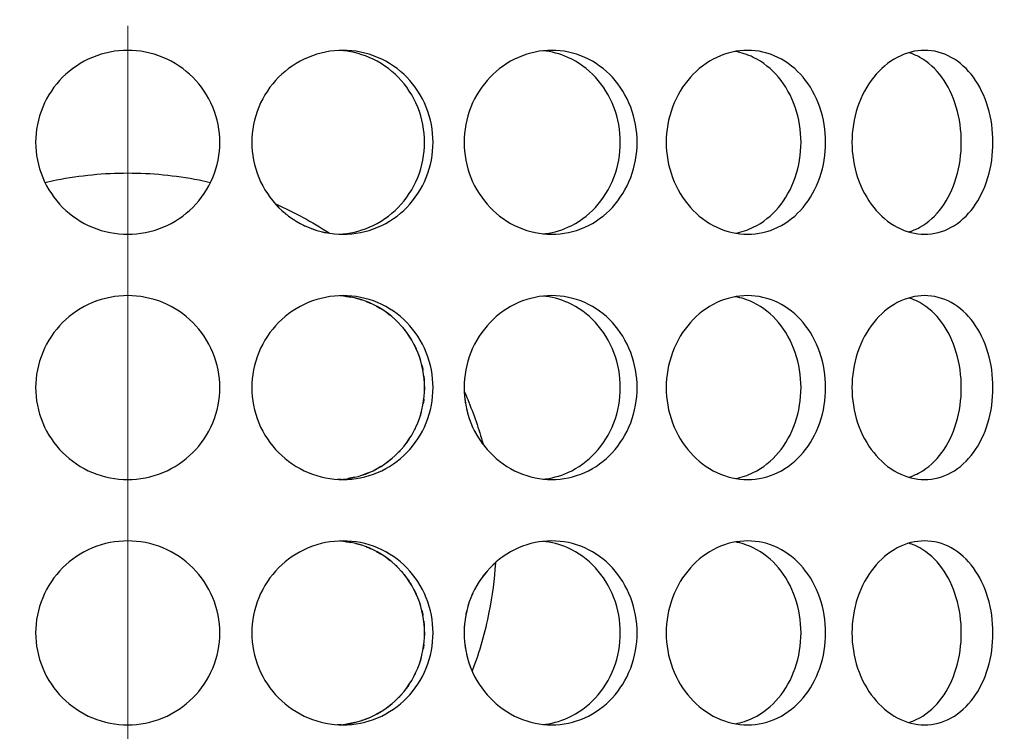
# Model space of a CAD drawing. Header units: millimetres. Extents: x 18 to 610, y -123 to 280.
# Tile 14 of 81: x 149.01 to 153.02, y 112.9 to 115.8. Entities that reach past the tile are written whole.
import ezdxf

# ---------------------------------------------------------------- set-up
doc = ezdxf.new("R2010")
doc.units = ezdxf.units.MM
doc.linetypes.add('CENTER', pattern=[8, 4.5, -1.5, 0.5, -1.5])
doc.linetypes.add('SOLID', pattern=[0])

# ---------------------------------------------------------------- blocks, each defined once
blk = doc.blocks.new('BlockOfCenters_4', base_point=(149.4534, 132.9721))
at = {"color": 6, "linetype": 'CENTER', "lineweight": 9}
blk.add_lwpolyline([(149.4534, 179.7721), (149.4534, 86.1721)], dxfattribs=at)
blk = doc.blocks.new('BlockOfViews_6')
at = {"linetype": 'SOLID', "lineweight": 30, "extrusion": (0, 0, -1)}
blk.add_circle((-149.4534, 132.9721, -114.25), 39, dxfattribs=at)
at = {"linetype": 'SOLID', "lineweight": 30}
blk.add_circle((149.4534, 132.9721, 111.75), 36.115, dxfattribs=at)
at = {"linetype": 'SOLID', "lineweight": 9, "extrusion": (0, 0, -1)}
blk.add_arc((-149.4534, 132.9721, -111.75), 37.59, 265, 175, dxfattribs=at)
at = {"linetype": 'SOLID', "lineweight": 30, "extrusion": (0, 0, -1)}
blk.add_arc((-149.4534, 132.9721, -69.235), 27.1, 119.86988, 60.13012, dxfattribs=at)
at = {"linetype": 'SOLID', "lineweight": 30}
for points, knots in [([(149.8284, 115.2971, 53.036), (149.8284, 115.25, 53.036), (149.819, 115.1998, 53.0368), (149.7807, 115.1074, 53.0394), (149.7519, 115.0652, 53.0413), (149.6853, 114.9987, 53.0448), (149.6432, 114.9698, 53.0466), (149.5508, 114.9315, 53.0493), (149.5005, 114.9221, 53.05), (149.4063, 114.9221, 53.05), (149.3561, 114.9315, 53.0493), (149.2637, 114.9698, 53.0466), (149.2216, 114.9987, 53.0448), (149.155, 115.0652, 53.0413), (149.1261, 115.1074, 53.0394), (149.0879, 115.1998, 53.0368), (149.0784, 115.25, 53.036), (149.0784, 115.3442, 53.036), (149.0879, 115.3945, 53.0368), (149.1261, 115.4868, 53.0394), (149.155, 115.529, 53.0413), (149.2216, 115.5956, 53.0448), (149.2637, 115.6244, 53.0466), (149.3561, 115.6627, 53.0493), (149.4063, 115.6721, 53.05), (149.5005, 115.6721, 53.05), (149.5508, 115.6627, 53.0493), (149.6432, 115.6244, 53.0466), (149.6853, 115.5956, 53.0448), (149.7519, 115.529, 53.0413), (149.7807, 115.4868, 53.0394), (149.819, 115.3945, 53.0368), (149.8284, 115.3442, 53.036), (149.8284, 115.2971, 53.036)], [0, 0, 0, 0, 0.141313, 0.141313, 0.282627, 0.282627, 0.42394, 0.42394, 0.565253, 0.565253, 0.706567, 0.706567, 0.84788, 0.84788, 0.989193, 0.989193, 1.130507, 1.130507, 1.27182, 1.27182, 1.413133, 1.413133, 1.554447, 1.554447, 1.69576, 1.69576, 1.837073, 1.837073, 1.978386, 1.978386, 2.1197, 2.1197, 2.261013, 2.261013, 2.261013, 2.261013]), ([(150.6972, 115.2971, 52.8944), (150.6972, 115.25, 52.8944), (150.6881, 115.1998, 52.8968), (150.6509, 115.1074, 52.906), (150.6228, 115.0652, 52.9129), (150.5578, 114.9987, 52.9279), (150.5166, 114.9698, 52.937), (150.4261, 114.9315, 52.9557), (150.3768, 114.9221, 52.9651), (150.284, 114.9221, 52.9814), (150.2344, 114.9315, 52.9895), (150.1429, 114.9698, 53.0029), (150.1011, 114.9987, 53.0084), (150.0349, 115.0652, 53.0165), (150.0062, 115.1074, 53.0197), (149.968, 115.1998, 53.0237), (149.9586, 115.25, 53.0247), (149.9586, 115.3442, 53.0247), (149.968, 115.3945, 53.0237), (150.0062, 115.4868, 53.0197), (150.0349, 115.529, 53.0165), (150.1011, 115.5956, 53.0084), (150.1429, 115.6244, 53.0029), (150.2344, 115.6627, 52.9895), (150.284, 115.6721, 52.9814), (150.3768, 115.6721, 52.9651), (150.4261, 115.6627, 52.9557), (150.5166, 115.6244, 52.937), (150.5578, 115.5956, 52.9279), (150.6228, 115.529, 52.9129), (150.6509, 115.4868, 52.906), (150.6881, 115.3945, 52.8968), (150.6972, 115.3442, 52.8944), (150.6972, 115.2971, 52.8944)], [0, 0, 0, 0, 0.141313, 0.141313, 0.282627, 0.282627, 0.42394, 0.42394, 0.565253, 0.565253, 0.706567, 0.706567, 0.84788, 0.84788, 0.989193, 0.989193, 1.130507, 1.130507, 1.27182, 1.27182, 1.413133, 1.413133, 1.554447, 1.554447, 1.69576, 1.69576, 1.837073, 1.837073, 1.978386, 1.978386, 2.1197, 2.1197, 2.261013, 2.261013, 2.261013, 2.261013]), ([(150.6624, 115.2971, 52.6969), (150.6624, 115.3442, 52.6969), (150.6533, 115.3945, 52.6993), (150.6161, 115.4868, 52.7086), (150.588, 115.529, 52.7155), (150.5231, 115.5956, 52.7307), (150.4819, 115.6244, 52.7399), (150.3984, 115.6597, 52.7572), (150.3573, 115.6691, 52.7652), (150.3174, 115.6715, 52.7724)], [0, 0, 0, 0, 0.1413181, 0.1413181, 0.2826362, 0.2826362, 0.4239542, 0.4239542, 0.5433165, 0.5433165, 0.5433165, 0.5433165]), ([(151.5283, 115.2971, 52.6041), (151.5283, 115.25, 52.6041), (151.5197, 115.1998, 52.608), (151.4846, 115.1074, 52.6235), (151.4581, 115.0652, 52.6352), (151.3968, 114.9987, 52.6612), (151.3578, 114.9698, 52.6774), (151.2719, 114.9315, 52.7115), (151.2249, 114.9221, 52.7293), (151.1364, 114.9221, 52.7615), (151.0889, 114.9315, 52.778), (151.0012, 114.9698, 52.8072), (150.961, 114.9987, 52.8198), (150.8972, 115.0652, 52.8393), (150.8695, 115.1074, 52.8474), (150.8326, 115.1998, 52.8581), (150.8235, 115.25, 52.8606), (150.8235, 115.3442, 52.8606), (150.8326, 115.3945, 52.8581), (150.8695, 115.4868, 52.8474), (150.8972, 115.529, 52.8393), (150.961, 115.5956, 52.8198), (151.0012, 115.6244, 52.8072), (151.0889, 115.6627, 52.778), (151.1364, 115.6721, 52.7615), (151.2249, 115.6721, 52.7293), (151.2719, 115.6627, 52.7115), (151.3578, 115.6244, 52.6774), (151.3968, 115.5956, 52.6612), (151.4581, 115.529, 52.6352), (151.4846, 115.4868, 52.6235), (151.5197, 115.3945, 52.608), (151.5283, 115.3442, 52.6041), (151.5283, 115.2971, 52.6041)], [0, 0, 0, 0, 0.141313, 0.141313, 0.282627, 0.282627, 0.42394, 0.42394, 0.565253, 0.565253, 0.706567, 0.706567, 0.84788, 0.84788, 0.989193, 0.989193, 1.130507, 1.130507, 1.27182, 1.27182, 1.413133, 1.413133, 1.554447, 1.554447, 1.69576, 1.69576, 1.837073, 1.837073, 1.978386, 1.978386, 2.1197, 2.1197, 2.261013, 2.261013, 2.261013, 2.261013]), ([(151.4597, 115.2971, 52.4156), (151.4597, 115.3442, 52.4156), (151.4511, 115.3945, 52.4195), (151.416, 115.4868, 52.4352), (151.3896, 115.529, 52.4469), (151.3283, 115.5956, 52.4731), (151.2893, 115.6244, 52.4893), (151.2138, 115.6581, 52.5194), (151.1789, 115.6672, 52.5328), (151.1446, 115.6705, 52.5456)], [0, 0, 0, 0, 0.1413181, 0.1413181, 0.2826362, 0.2826362, 0.4239542, 0.4239542, 0.5312291, 0.5312291, 0.5312291, 0.5312291]), ([(151.6467, 115.2971, 52.5488), (151.6467, 115.3442, 52.5488), (151.6552, 115.3945, 52.5448), (151.6897, 115.4868, 52.5279), (151.7156, 115.529, 52.5151), (151.775, 115.5956, 52.4848), (151.8125, 115.6244, 52.4654), (151.8938, 115.6627, 52.4215), (151.9376, 115.6721, 52.397), (152.0192, 115.6721, 52.3499), (152.0624, 115.6627, 52.3241), (152.1411, 115.6244, 52.2757), (152.1766, 115.5956, 52.253), (152.2325, 115.529, 52.2166), (152.2566, 115.4868, 52.2006), (152.2884, 115.3945, 52.1792), (152.2962, 115.3442, 52.1738), (152.2962, 115.25, 52.1738), (152.2884, 115.1998, 52.1792), (152.2566, 115.1074, 52.2006), (152.2325, 115.0652, 52.2166), (152.1766, 114.9987, 52.253), (152.1411, 114.9698, 52.2757), (152.0624, 114.9315, 52.3241), (152.0192, 114.9221, 52.3499), (151.9376, 114.9221, 52.397), (151.8938, 114.9315, 52.4215), (151.8125, 114.9698, 52.4654), (151.775, 114.9987, 52.4848), (151.7156, 115.0652, 52.5151), (151.6897, 115.1074, 52.5279), (151.6552, 115.1998, 52.5448), (151.6467, 115.25, 52.5488), (151.6467, 115.2971, 52.5488)], [0, 0, 0, 0, 0.141313, 0.141313, 0.282627, 0.282627, 0.42394, 0.42394, 0.565253, 0.565253, 0.706567, 0.706567, 0.84788, 0.84788, 0.989193, 0.989193, 1.130507, 1.130507, 1.27182, 1.27182, 1.413133, 1.413133, 1.554447, 1.554447, 1.69576, 1.69576, 1.837073, 1.837073, 1.978386, 1.978386, 2.1197, 2.1197, 2.261013, 2.261013, 2.261013, 2.261013]), ([(152.9778, 115.2971, 51.6168), (152.9778, 115.25, 51.6168), (152.9711, 115.1998, 51.6234), (152.9435, 115.1074, 51.65), (152.9225, 115.0652, 51.67), (152.8738, 114.9987, 51.7155), (152.8427, 114.9698, 51.744), (152.7736, 114.9315, 51.8054), (152.7356, 114.9221, 51.8382), (152.6634, 114.9221, 51.8988), (152.6245, 114.9315, 51.9305), (152.552, 114.9698, 51.9879), (152.5185, 114.9987, 52.0136), (152.4653, 115.0652, 52.0537), (152.442, 115.1074, 52.0708), (152.411, 115.1998, 52.0934), (152.4033, 115.25, 52.0989), (152.4033, 115.3442, 52.0989), (152.411, 115.3945, 52.0934), (152.442, 115.4868, 52.0708), (152.4653, 115.529, 52.0537), (152.5185, 115.5956, 52.0136), (152.552, 115.6244, 51.9879), (152.6245, 115.6627, 51.9305), (152.6634, 115.6721, 51.8988), (152.7356, 115.6721, 51.8382), (152.7736, 115.6627, 51.8054), (152.8427, 115.6244, 51.744), (152.8738, 115.5956, 51.7155), (152.9225, 115.529, 51.67), (152.9435, 115.4868, 51.65), (152.9711, 115.3945, 51.6234), (152.9778, 115.3442, 51.6168), (152.9778, 115.2971, 51.6168)], [0, 0, 0, 0, 0.141313, 0.141313, 0.282627, 0.282627, 0.42394, 0.42394, 0.565253, 0.565253, 0.706567, 0.706567, 0.84788, 0.84788, 0.989193, 0.989193, 1.130507, 1.130507, 1.27182, 1.27182, 1.413133, 1.413133, 1.554447, 1.554447, 1.69576, 1.69576, 1.837073, 1.837073, 1.978386, 1.978386, 2.1197, 2.1197, 2.261013, 2.261013, 2.261013, 2.261013]), ([(151.9288, 114.9267, 52.1707), (151.9536, 114.9312, 52.156), (151.9783, 114.9393, 52.1411), (152.041, 114.9698, 52.1023), (152.0765, 114.9987, 52.0796), (152.1324, 115.0652, 52.0431), (152.1564, 115.1074, 52.027), (152.1882, 115.1998, 52.0055), (152.1959, 115.25, 52.0001), (152.1959, 115.3442, 52.0001), (152.1882, 115.3945, 52.0055), (152.1564, 115.4868, 52.027), (152.1324, 115.529, 52.0431), (152.0765, 115.5956, 52.0796), (152.041, 115.6244, 52.1023), (151.9778, 115.6552, 52.1413), (151.9526, 115.6633, 52.1566), (151.9273, 115.6678, 52.1716)], [0.622529, 0.622529, 0.622529, 0.622529, 0.70659, 0.70659, 0.847908, 0.847908, 0.989226, 0.989226, 1.130544, 1.130544, 1.271862, 1.271862, 1.41318, 1.41318, 1.554498, 1.554498, 1.640204, 1.640204, 1.640204, 1.640204]), ([(152.8489, 115.2971, 51.4631), (152.8489, 115.3442, 51.4631), (152.8422, 115.3945, 51.4698), (152.8146, 115.4868, 51.4965), (152.7938, 115.529, 51.5165), (152.7451, 115.5956, 51.5621), (152.7141, 115.6244, 51.5907), (152.6654, 115.6514, 51.6341), (152.6506, 115.6577, 51.6471), (152.6356, 115.6624, 51.6601)], [0, 0, 0, 0, 0.1413181, 0.1413181, 0.2826362, 0.2826362, 0.4239542, 0.4239542, 0.4820884, 0.4820884, 0.4820884, 0.4820884]), ([(150.3158, 114.9227, 52.7727), (150.3561, 114.9249, 52.7654), (150.3979, 114.9343, 52.7573), (150.4819, 114.9698, 52.7399), (150.5231, 114.9987, 52.7307), (150.588, 115.0652, 52.7155), (150.6161, 115.1074, 52.7086), (150.6533, 115.1998, 52.6993), (150.6624, 115.25, 52.6969), (150.6624, 115.2971, 52.6969)], [1.7161075, 1.7161075, 1.7161075, 1.7161075, 1.8371343, 1.8371343, 1.9784523, 1.9784523, 2.1197704, 2.1197704, 2.2610885, 2.2610885, 2.2610885, 2.2610885]), ([(151.1426, 114.9235, 52.5463), (151.1775, 114.9267, 52.5334), (151.2131, 114.9359, 52.5196), (151.2893, 114.9698, 52.4893), (151.3283, 114.9987, 52.4731), (151.3896, 115.0652, 52.4469), (151.416, 115.1074, 52.4352), (151.4511, 115.1998, 52.4195), (151.4597, 115.25, 52.4156), (151.4597, 115.2971, 52.4156)], [1.7277335, 1.7277335, 1.7277335, 1.7277335, 1.8371343, 1.8371343, 1.9784523, 1.9784523, 2.1197704, 2.1197704, 2.2610885, 2.2610885, 2.2610885, 2.2610885]), ([(152.6339, 114.9314, 51.6616), (152.6495, 114.936, 51.648), (152.6648, 114.9425, 51.6345), (152.7141, 114.9698, 51.5907), (152.7451, 114.9987, 51.5621), (152.7938, 115.0652, 51.5165), (152.8146, 115.1074, 51.4965), (152.8422, 115.1998, 51.4698), (152.8489, 115.25, 51.4631), (152.8489, 115.2971, 51.4631)], [1.77681, 1.77681, 1.77681, 1.77681, 1.8371343, 1.8371343, 1.9784523, 1.9784523, 2.1197704, 2.1197704, 2.2610885, 2.2610885, 2.2610885, 2.2610885]), ([(149.1168, 115.1339, 51.9858), (149.1322, 115.1374, 51.9871), (149.1475, 115.1407, 51.9883), (149.2602, 115.1629, 51.9965), (149.3583, 115.1721, 52), (149.5486, 115.1721, 52), (149.6467, 115.1629, 51.9965), (149.7595, 115.1407, 51.9883), (149.7749, 115.1374, 51.9871), (149.7903, 115.1338, 51.9858)], [6.5230078, 6.5230078, 6.5230078, 6.5230078, 6.5681243, 6.5681243, 6.8535807, 6.8535807, 7.1390372, 7.1390372, 7.1844256, 7.1844256, 7.1844256, 7.1844256]), ([(150.0557, 115.045, 42.986), (150.0597, 115.0405, 42.9865), (150.0638, 115.0362, 42.987), (150.0686, 115.0314, 42.9876), (150.0691, 115.0309, 42.9877), (150.0696, 115.0303, 42.9877)], [0.26474914, 0.26474914, 0.26474914, 0.26474914, 0.28262679, 0.28262679, 0.28490694, 0.28490694, 0.28490694, 0.28490694]), ([(149.8284, 114.2971, 53.036), (149.8284, 114.25, 53.036), (149.819, 114.1998, 53.0368), (149.7807, 114.1074, 53.0394), (149.7519, 114.0652, 53.0413), (149.6853, 113.9987, 53.0448), (149.6432, 113.9698, 53.0466), (149.5508, 113.9315, 53.0493), (149.5005, 113.9221, 53.05), (149.4063, 113.9221, 53.05), (149.3561, 113.9315, 53.0493), (149.2637, 113.9698, 53.0466), (149.2216, 113.9987, 53.0448), (149.155, 114.0652, 53.0413), (149.1261, 114.1074, 53.0394), (149.0879, 114.1998, 53.0368), (149.0784, 114.25, 53.036), (149.0784, 114.3442, 53.036), (149.0879, 114.3945, 53.0368), (149.1261, 114.4868, 53.0394), (149.155, 114.529, 53.0413), (149.2216, 114.5956, 53.0448), (149.2637, 114.6244, 53.0466), (149.3561, 114.6627, 53.0493), (149.4063, 114.6721, 53.05), (149.5005, 114.6721, 53.05), (149.5508, 114.6627, 53.0493), (149.6432, 114.6244, 53.0466), (149.6853, 114.5956, 53.0448), (149.7519, 114.529, 53.0413), (149.7807, 114.4868, 53.0394), (149.819, 114.3945, 53.0368), (149.8284, 114.3442, 53.036), (149.8284, 114.2971, 53.036)], [0, 0, 0, 0, 0.141313, 0.141313, 0.282627, 0.282627, 0.42394, 0.42394, 0.565253, 0.565253, 0.706567, 0.706567, 0.84788, 0.84788, 0.989193, 0.989193, 1.130507, 1.130507, 1.27182, 1.27182, 1.413133, 1.413133, 1.554447, 1.554447, 1.69576, 1.69576, 1.837073, 1.837073, 1.978386, 1.978386, 2.1197, 2.1197, 2.261013, 2.261013, 2.261013, 2.261013]), ([(150.6972, 114.2971, 52.8944), (150.6972, 114.25, 52.8944), (150.6881, 114.1998, 52.8968), (150.6509, 114.1074, 52.906), (150.6228, 114.0652, 52.9129), (150.5578, 113.9987, 52.9279), (150.5166, 113.9698, 52.937), (150.4261, 113.9315, 52.9557), (150.3768, 113.9221, 52.9651), (150.284, 113.9221, 52.9814), (150.2344, 113.9315, 52.9895), (150.1429, 113.9698, 53.0029), (150.1011, 113.9987, 53.0084), (150.0349, 114.0652, 53.0165), (150.0062, 114.1074, 53.0197), (149.968, 114.1998, 53.0237), (149.9586, 114.25, 53.0247), (149.9586, 114.3442, 53.0247), (149.968, 114.3945, 53.0237), (150.0062, 114.4868, 53.0197), (150.0349, 114.529, 53.0165), (150.1011, 114.5956, 53.0084), (150.1429, 114.6244, 53.0029), (150.2344, 114.6627, 52.9895), (150.284, 114.6721, 52.9814), (150.3768, 114.6721, 52.9651), (150.4261, 114.6627, 52.9557), (150.5166, 114.6244, 52.937), (150.5578, 114.5956, 52.9279), (150.6228, 114.529, 52.9129), (150.6509, 114.4868, 52.906), (150.6881, 114.3945, 52.8968), (150.6972, 114.3442, 52.8944), (150.6972, 114.2971, 52.8944)], [0, 0, 0, 0, 0.141313, 0.141313, 0.282627, 0.282627, 0.42394, 0.42394, 0.565253, 0.565253, 0.706567, 0.706567, 0.84788, 0.84788, 0.989193, 0.989193, 1.130507, 1.130507, 1.27182, 1.27182, 1.413133, 1.413133, 1.554447, 1.554447, 1.69576, 1.69576, 1.837073, 1.837073, 1.978386, 1.978386, 2.1197, 2.1197, 2.261013, 2.261013, 2.261013, 2.261013]), ([(150.6624, 114.2971, 52.6969), (150.6624, 114.3442, 52.6969), (150.6533, 114.3945, 52.6993), (150.6161, 114.4868, 52.7086), (150.588, 114.529, 52.7155), (150.5231, 114.5956, 52.7307), (150.4819, 114.6244, 52.7399), (150.3984, 114.6597, 52.7572), (150.3573, 114.6691, 52.7652), (150.3174, 114.6715, 52.7724)], [0, 0, 0, 0, 0.1413181, 0.1413181, 0.2826362, 0.2826362, 0.4239542, 0.4239542, 0.5433165, 0.5433165, 0.5433165, 0.5433165]), ([(151.5283, 114.2971, 52.6041), (151.5283, 114.25, 52.6041), (151.5197, 114.1998, 52.608), (151.4846, 114.1074, 52.6235), (151.4581, 114.0652, 52.6352), (151.3968, 113.9987, 52.6612), (151.3578, 113.9698, 52.6774), (151.2719, 113.9315, 52.7115), (151.2249, 113.9221, 52.7293), (151.1364, 113.9221, 52.7615), (151.0889, 113.9315, 52.778), (151.0012, 113.9698, 52.8072), (150.961, 113.9987, 52.8198), (150.8972, 114.0652, 52.8393), (150.8695, 114.1074, 52.8474), (150.8326, 114.1998, 52.8581), (150.8235, 114.25, 52.8606), (150.8235, 114.3442, 52.8606), (150.8326, 114.3945, 52.8581), (150.8695, 114.4868, 52.8474), (150.8972, 114.529, 52.8393), (150.961, 114.5956, 52.8198), (151.0012, 114.6244, 52.8072), (151.0889, 114.6627, 52.778), (151.1364, 114.6721, 52.7615), (151.2249, 114.6721, 52.7293), (151.2719, 114.6627, 52.7115), (151.3578, 114.6244, 52.6774), (151.3968, 114.5956, 52.6612), (151.4581, 114.529, 52.6352), (151.4846, 114.4868, 52.6235), (151.5197, 114.3945, 52.608), (151.5283, 114.3442, 52.6041), (151.5283, 114.2971, 52.6041)], [0, 0, 0, 0, 0.141313, 0.141313, 0.282627, 0.282627, 0.42394, 0.42394, 0.565253, 0.565253, 0.706567, 0.706567, 0.84788, 0.84788, 0.989193, 0.989193, 1.130507, 1.130507, 1.27182, 1.27182, 1.413133, 1.413133, 1.554447, 1.554447, 1.69576, 1.69576, 1.837073, 1.837073, 1.978386, 1.978386, 2.1197, 2.1197, 2.261013, 2.261013, 2.261013, 2.261013]), ([(151.4597, 114.2971, 52.4156), (151.4597, 114.3442, 52.4156), (151.4511, 114.3945, 52.4195), (151.416, 114.4868, 52.4352), (151.3896, 114.529, 52.4469), (151.3283, 114.5956, 52.4731), (151.2893, 114.6244, 52.4893), (151.2138, 114.6581, 52.5194), (151.1789, 114.6672, 52.5328), (151.1446, 114.6705, 52.5456)], [0, 0, 0, 0, 0.1413181, 0.1413181, 0.2826362, 0.2826362, 0.4239542, 0.4239542, 0.5312291, 0.5312291, 0.5312291, 0.5312291]), ([(151.6467, 114.2971, 52.5488), (151.6467, 114.3442, 52.5488), (151.6552, 114.3945, 52.5448), (151.6897, 114.4868, 52.5279), (151.7156, 114.529, 52.5151), (151.775, 114.5956, 52.4848), (151.8125, 114.6244, 52.4654), (151.8938, 114.6627, 52.4215), (151.9376, 114.6721, 52.397), (152.0192, 114.6721, 52.3499), (152.0624, 114.6627, 52.3241), (152.1411, 114.6244, 52.2757), (152.1766, 114.5956, 52.253), (152.2325, 114.529, 52.2166), (152.2566, 114.4868, 52.2006), (152.2884, 114.3945, 52.1792), (152.2962, 114.3442, 52.1738), (152.2962, 114.25, 52.1738), (152.2884, 114.1998, 52.1792), (152.2566, 114.1074, 52.2006), (152.2325, 114.0652, 52.2166), (152.1766, 113.9987, 52.253), (152.1411, 113.9698, 52.2757), (152.0624, 113.9315, 52.3241), (152.0192, 113.9221, 52.3499), (151.9376, 113.9221, 52.397), (151.8938, 113.9315, 52.4215), (151.8125, 113.9698, 52.4654), (151.775, 113.9987, 52.4848), (151.7156, 114.0652, 52.5151), (151.6897, 114.1074, 52.5279), (151.6552, 114.1998, 52.5448), (151.6467, 114.25, 52.5488), (151.6467, 114.2971, 52.5488)], [0, 0, 0, 0, 0.141313, 0.141313, 0.282627, 0.282627, 0.42394, 0.42394, 0.565253, 0.565253, 0.706567, 0.706567, 0.84788, 0.84788, 0.989193, 0.989193, 1.130507, 1.130507, 1.27182, 1.27182, 1.413133, 1.413133, 1.554447, 1.554447, 1.69576, 1.69576, 1.837073, 1.837073, 1.978386, 1.978386, 2.1197, 2.1197, 2.261013, 2.261013, 2.261013, 2.261013]), ([(151.9288, 113.9267, 52.1707), (151.9536, 113.9312, 52.156), (151.9783, 113.9393, 52.1411), (152.041, 113.9698, 52.1023), (152.0765, 113.9987, 52.0796), (152.1324, 114.0652, 52.0431), (152.1564, 114.1074, 52.027), (152.1882, 114.1998, 52.0055), (152.1959, 114.25, 52.0001), (152.1959, 114.3442, 52.0001), (152.1882, 114.3945, 52.0055), (152.1564, 114.4868, 52.027), (152.1324, 114.529, 52.0431), (152.0765, 114.5956, 52.0796), (152.041, 114.6244, 52.1023), (151.9778, 114.6552, 52.1413), (151.9526, 114.6633, 52.1566), (151.9273, 114.6678, 52.1716)], [0.62253, 0.62253, 0.62253, 0.62253, 0.70659, 0.70659, 0.847908, 0.847908, 0.989226, 0.989226, 1.130544, 1.130544, 1.271862, 1.271862, 1.41318, 1.41318, 1.554498, 1.554498, 1.640205, 1.640205, 1.640205, 1.640205]), ([(152.9778, 114.2971, 51.6168), (152.9778, 114.25, 51.6168), (152.9711, 114.1998, 51.6234), (152.9435, 114.1074, 51.65), (152.9225, 114.0652, 51.67), (152.8738, 113.9987, 51.7155), (152.8427, 113.9698, 51.744), (152.7736, 113.9315, 51.8054), (152.7356, 113.9221, 51.8382), (152.6634, 113.9221, 51.8988), (152.6245, 113.9315, 51.9305), (152.552, 113.9698, 51.9879), (152.5185, 113.9987, 52.0136), (152.4653, 114.0652, 52.0537), (152.442, 114.1074, 52.0708), (152.411, 114.1998, 52.0934), (152.4033, 114.25, 52.0989), (152.4033, 114.3442, 52.0989), (152.411, 114.3945, 52.0934), (152.442, 114.4868, 52.0708), (152.4653, 114.529, 52.0537), (152.5185, 114.5956, 52.0136), (152.552, 114.6244, 51.9879), (152.6245, 114.6627, 51.9305), (152.6634, 114.6721, 51.8988), (152.7356, 114.6721, 51.8382), (152.7736, 114.6627, 51.8054), (152.8427, 114.6244, 51.744), (152.8738, 114.5956, 51.7155), (152.9225, 114.529, 51.67), (152.9435, 114.4868, 51.65), (152.9711, 114.3945, 51.6234), (152.9778, 114.3442, 51.6168), (152.9778, 114.2971, 51.6168)], [0, 0, 0, 0, 0.141313, 0.141313, 0.282627, 0.282627, 0.42394, 0.42394, 0.565253, 0.565253, 0.706567, 0.706567, 0.84788, 0.84788, 0.989193, 0.989193, 1.130507, 1.130507, 1.27182, 1.27182, 1.413133, 1.413133, 1.554447, 1.554447, 1.69576, 1.69576, 1.837073, 1.837073, 1.978386, 1.978386, 2.1197, 2.1197, 2.261013, 2.261013, 2.261013, 2.261013]), ([(150.4251, 114.6482, 43.2483), (150.4289, 114.6467, 43.2491), (150.4328, 114.6452, 43.2499), (150.4398, 114.6422, 43.2513), (150.4429, 114.6409, 43.252), (150.446, 114.6394, 43.2526)], [0.69463785, 0.69463785, 0.69463785, 0.69463785, 0.70659008, 0.70659008, 0.71644473, 0.71644473, 0.71644473, 0.71644473]), ([(152.8489, 114.2971, 51.4631), (152.8489, 114.3442, 51.4631), (152.8422, 114.3945, 51.4698), (152.8146, 114.4868, 51.4965), (152.7938, 114.529, 51.5165), (152.7451, 114.5956, 51.5621), (152.7141, 114.6244, 51.5907), (152.6654, 114.6514, 51.6341), (152.6506, 114.6577, 51.6471), (152.6356, 114.6624, 51.6601)], [0, 0, 0, 0, 0.1413181, 0.1413181, 0.2826362, 0.2826362, 0.4239542, 0.4239542, 0.4820886, 0.4820886, 0.4820886, 0.4820886]), ([(150.3158, 113.9227, 52.7727), (150.3561, 113.9249, 52.7654), (150.3979, 113.9343, 52.7573), (150.4819, 113.9698, 52.7399), (150.5231, 113.9987, 52.7307), (150.588, 114.0652, 52.7155), (150.6161, 114.1074, 52.7086), (150.6533, 114.1998, 52.6993), (150.6624, 114.25, 52.6969), (150.6624, 114.2971, 52.6969)], [1.7161075, 1.7161075, 1.7161075, 1.7161075, 1.8371343, 1.8371343, 1.9784523, 1.9784523, 2.1197704, 2.1197704, 2.2610885, 2.2610885, 2.2610885, 2.2610885]), ([(150.6624, 114.3016, 43.3031), (150.6624, 114.3001, 43.3031), (150.6624, 114.2986, 43.3031), (150.6624, 114.2937, 43.3031), (150.6624, 114.2902, 43.3031), (150.6623, 114.2867, 43.3031)], [1.1261082, 1.1261082, 1.1261082, 1.1261082, 1.13054426, 1.13054426, 1.1409211, 1.1409211, 1.1409211, 1.1409211]), ([(150.8247, 114.2801, 51.7576), (150.8293, 114.2697, 51.7559), (150.8338, 114.2592, 51.7543), (150.8629, 114.1895, 51.7436), (150.8837, 114.1286, 51.7356), (150.9006, 114.0667, 51.729)], [8.5342125, 8.5342125, 8.5342125, 8.5342125, 8.5667572, 8.5667572, 8.7502007, 8.7502007, 8.7502007, 8.7502007]), ([(151.1426, 113.9235, 52.5463), (151.1775, 113.9267, 52.5334), (151.2131, 113.9359, 52.5196), (151.2893, 113.9698, 52.4893), (151.3283, 113.9987, 52.4731), (151.3896, 114.0652, 52.4469), (151.416, 114.1074, 52.4352), (151.4511, 114.1998, 52.4195), (151.4597, 114.25, 52.4156), (151.4597, 114.2971, 52.4156)], [1.7277335, 1.7277335, 1.7277335, 1.7277335, 1.8371343, 1.8371343, 1.9784523, 1.9784523, 2.1197704, 2.1197704, 2.2610885, 2.2610885, 2.2610885, 2.2610885]), ([(152.6339, 113.9314, 51.6616), (152.6495, 113.936, 51.648), (152.6648, 113.9425, 51.6345), (152.7141, 113.9698, 51.5907), (152.7451, 113.9987, 51.5621), (152.7938, 114.0652, 51.5165), (152.8146, 114.1074, 51.4965), (152.8422, 114.1998, 51.4698), (152.8489, 114.25, 51.4631), (152.8489, 114.2971, 51.4631)], [1.77681, 1.77681, 1.77681, 1.77681, 1.8371343, 1.8371343, 1.9784523, 1.9784523, 2.1197704, 2.1197704, 2.2610885, 2.2610885, 2.2610885, 2.2610885]), ([(150.8465, 114.1655, 43.1459), (150.848, 114.1615, 43.1463), (150.8495, 114.1575, 43.1468), (150.8523, 114.1504, 43.1476), (150.8536, 114.1472, 43.148), (150.855, 114.144, 43.1484)], [1.25980423, 1.25980423, 1.25980423, 1.25980423, 1.27181996, 1.27181996, 1.28164647, 1.28164647, 1.28164647, 1.28164647]), ([(150.5692, 114.0467, 43.2801), (150.5647, 114.0416, 43.279), (150.5601, 114.0367, 43.2779), (150.5538, 114.0302, 43.2765), (150.552, 114.0284, 43.276), (150.5502, 114.0266, 43.2756)], [1.39299883, 1.39299883, 1.39299883, 1.39299883, 1.4131805, 1.4131805, 1.42078813, 1.42078813, 1.42078813, 1.42078813]), ([(149.8284, 113.2971, 53.036), (149.8284, 113.25, 53.036), (149.819, 113.1998, 53.0368), (149.7807, 113.1074, 53.0394), (149.7519, 113.0652, 53.0413), (149.6853, 112.9987, 53.0448), (149.6432, 112.9698, 53.0466), (149.5508, 112.9315, 53.0493), (149.5005, 112.9221, 53.05), (149.4063, 112.9221, 53.05), (149.3561, 112.9315, 53.0493), (149.2637, 112.9698, 53.0466), (149.2216, 112.9987, 53.0448), (149.155, 113.0652, 53.0413), (149.1261, 113.1074, 53.0394), (149.0879, 113.1998, 53.0368), (149.0784, 113.25, 53.036), (149.0784, 113.3442, 53.036), (149.0879, 113.3945, 53.0368), (149.1261, 113.4868, 53.0394), (149.155, 113.529, 53.0413), (149.2216, 113.5956, 53.0448), (149.2637, 113.6244, 53.0466), (149.3561, 113.6627, 53.0493), (149.4063, 113.6721, 53.05), (149.5005, 113.6721, 53.05), (149.5508, 113.6627, 53.0493), (149.6432, 113.6244, 53.0466), (149.6853, 113.5956, 53.0448), (149.7519, 113.529, 53.0413), (149.7807, 113.4868, 53.0394), (149.819, 113.3945, 53.0368), (149.8284, 113.3442, 53.036), (149.8284, 113.2971, 53.036)], [0, 0, 0, 0, 0.141313, 0.141313, 0.282627, 0.282627, 0.42394, 0.42394, 0.565253, 0.565253, 0.706567, 0.706567, 0.84788, 0.84788, 0.989193, 0.989193, 1.130507, 1.130507, 1.27182, 1.27182, 1.413133, 1.413133, 1.554447, 1.554447, 1.69576, 1.69576, 1.837073, 1.837073, 1.978386, 1.978386, 2.1197, 2.1197, 2.261013, 2.261013, 2.261013, 2.261013]), ([(150.6972, 113.2971, 52.8944), (150.6972, 113.25, 52.8944), (150.6881, 113.1998, 52.8968), (150.6509, 113.1074, 52.906), (150.6228, 113.0652, 52.9129), (150.5578, 112.9987, 52.9279), (150.5166, 112.9698, 52.937), (150.4261, 112.9315, 52.9557), (150.3768, 112.9221, 52.9651), (150.284, 112.9221, 52.9814), (150.2344, 112.9315, 52.9895), (150.1429, 112.9698, 53.0029), (150.1011, 112.9987, 53.0084), (150.0349, 113.0652, 53.0165), (150.0062, 113.1074, 53.0197), (149.968, 113.1998, 53.0237), (149.9586, 113.25, 53.0247), (149.9586, 113.3442, 53.0247), (149.968, 113.3945, 53.0237), (150.0062, 113.4868, 53.0197), (150.0349, 113.529, 53.0165), (150.1011, 113.5956, 53.0084), (150.1429, 113.6244, 53.0029), (150.2344, 113.6627, 52.9895), (150.284, 113.6721, 52.9814), (150.3768, 113.6721, 52.9651), (150.4261, 113.6627, 52.9557), (150.5166, 113.6244, 52.937), (150.5578, 113.5956, 52.9279), (150.6228, 113.529, 52.9129), (150.6509, 113.4868, 52.906), (150.6881, 113.3945, 52.8968), (150.6972, 113.3442, 52.8944), (150.6972, 113.2971, 52.8944)], [0, 0, 0, 0, 0.141313, 0.141313, 0.282627, 0.282627, 0.42394, 0.42394, 0.565253, 0.565253, 0.706567, 0.706567, 0.84788, 0.84788, 0.989193, 0.989193, 1.130507, 1.130507, 1.27182, 1.27182, 1.413133, 1.413133, 1.554447, 1.554447, 1.69576, 1.69576, 1.837073, 1.837073, 1.978386, 1.978386, 2.1197, 2.1197, 2.261013, 2.261013, 2.261013, 2.261013]), ([(150.6624, 113.2971, 52.6969), (150.6624, 113.3442, 52.6969), (150.6533, 113.3945, 52.6993), (150.6161, 113.4868, 52.7086), (150.588, 113.529, 52.7155), (150.5231, 113.5956, 52.7307), (150.4819, 113.6244, 52.7399), (150.3984, 113.6597, 52.7572), (150.3573, 113.6691, 52.7652), (150.3174, 113.6715, 52.7724)], [0, 0, 0, 0, 0.1413181, 0.1413181, 0.2826362, 0.2826362, 0.4239542, 0.4239542, 0.5433165, 0.5433165, 0.5433165, 0.5433165]), ([(151.5283, 113.2971, 52.6041), (151.5283, 113.25, 52.6041), (151.5197, 113.1998, 52.608), (151.4846, 113.1074, 52.6235), (151.4581, 113.0652, 52.6352), (151.3968, 112.9987, 52.6612), (151.3578, 112.9698, 52.6774), (151.2719, 112.9315, 52.7115), (151.2249, 112.9221, 52.7293), (151.1364, 112.9221, 52.7615), (151.0889, 112.9315, 52.778), (151.0012, 112.9698, 52.8072), (150.961, 112.9987, 52.8198), (150.8972, 113.0652, 52.8393), (150.8695, 113.1074, 52.8474), (150.8326, 113.1998, 52.8581), (150.8235, 113.25, 52.8606), (150.8235, 113.3442, 52.8606), (150.8326, 113.3945, 52.8581), (150.8695, 113.4868, 52.8474), (150.8972, 113.529, 52.8393), (150.961, 113.5956, 52.8198), (151.0012, 113.6244, 52.8072), (151.0889, 113.6627, 52.778), (151.1364, 113.6721, 52.7615), (151.2249, 113.6721, 52.7293), (151.2719, 113.6627, 52.7115), (151.3578, 113.6244, 52.6774), (151.3968, 113.5956, 52.6612), (151.4581, 113.529, 52.6352), (151.4846, 113.4868, 52.6235), (151.5197, 113.3945, 52.608), (151.5283, 113.3442, 52.6041), (151.5283, 113.2971, 52.6041)], [0, 0, 0, 0, 0.141313, 0.141313, 0.282627, 0.282627, 0.42394, 0.42394, 0.565253, 0.565253, 0.706567, 0.706567, 0.84788, 0.84788, 0.989193, 0.989193, 1.130507, 1.130507, 1.27182, 1.27182, 1.413133, 1.413133, 1.554447, 1.554447, 1.69576, 1.69576, 1.837073, 1.837073, 1.978386, 1.978386, 2.1197, 2.1197, 2.261013, 2.261013, 2.261013, 2.261013]), ([(151.4597, 113.2971, 52.4156), (151.4597, 113.3442, 52.4156), (151.4511, 113.3945, 52.4195), (151.416, 113.4868, 52.4352), (151.3896, 113.529, 52.4469), (151.3283, 113.5956, 52.4731), (151.2893, 113.6244, 52.4893), (151.2138, 113.6581, 52.5194), (151.1789, 113.6672, 52.5328), (151.1446, 113.6705, 52.5456)], [0, 0, 0, 0, 0.1413181, 0.1413181, 0.2826362, 0.2826362, 0.4239542, 0.4239542, 0.5312291, 0.5312291, 0.5312291, 0.5312291]), ([(151.6467, 113.2971, 52.5488), (151.6467, 113.3442, 52.5488), (151.6552, 113.3945, 52.5448), (151.6897, 113.4868, 52.5279), (151.7156, 113.529, 52.5151), (151.775, 113.5956, 52.4848), (151.8125, 113.6244, 52.4654), (151.8938, 113.6627, 52.4215), (151.9376, 113.6721, 52.397), (152.0192, 113.6721, 52.3499), (152.0624, 113.6627, 52.3241), (152.1411, 113.6244, 52.2757), (152.1766, 113.5956, 52.253), (152.2325, 113.529, 52.2166), (152.2566, 113.4868, 52.2006), (152.2884, 113.3945, 52.1792), (152.2962, 113.3442, 52.1738), (152.2962, 113.25, 52.1738), (152.2884, 113.1998, 52.1792), (152.2566, 113.1074, 52.2006), (152.2325, 113.0652, 52.2166), (152.1766, 112.9987, 52.253), (152.1411, 112.9698, 52.2757), (152.0624, 112.9315, 52.3241), (152.0192, 112.9221, 52.3499), (151.9376, 112.9221, 52.397), (151.8938, 112.9315, 52.4215), (151.8125, 112.9698, 52.4654), (151.775, 112.9987, 52.4848), (151.7156, 113.0652, 52.5151), (151.6897, 113.1074, 52.5279), (151.6552, 113.1998, 52.5448), (151.6467, 113.25, 52.5488), (151.6467, 113.2971, 52.5488)], [0, 0, 0, 0, 0.141313, 0.141313, 0.282627, 0.282627, 0.42394, 0.42394, 0.565253, 0.565253, 0.706567, 0.706567, 0.84788, 0.84788, 0.989193, 0.989193, 1.130507, 1.130507, 1.27182, 1.27182, 1.413133, 1.413133, 1.554447, 1.554447, 1.69576, 1.69576, 1.837073, 1.837073, 1.978386, 1.978386, 2.1197, 2.1197, 2.261013, 2.261013, 2.261013, 2.261013]), ([(151.9288, 112.9267, 52.1707), (151.9536, 112.9312, 52.156), (151.9783, 112.9393, 52.1411), (152.041, 112.9698, 52.1023), (152.0765, 112.9987, 52.0796), (152.1324, 113.0652, 52.0431), (152.1564, 113.1074, 52.027), (152.1882, 113.1998, 52.0055), (152.1959, 113.25, 52.0001), (152.1959, 113.3442, 52.0001), (152.1882, 113.3945, 52.0055), (152.1564, 113.4868, 52.027), (152.1324, 113.529, 52.0431), (152.0765, 113.5956, 52.0796), (152.041, 113.6244, 52.1023), (151.9778, 113.6552, 52.1413), (151.9526, 113.6633, 52.1566), (151.9273, 113.6678, 52.1716)], [0.62253, 0.62253, 0.62253, 0.62253, 0.70659, 0.70659, 0.847908, 0.847908, 0.989226, 0.989226, 1.130544, 1.130544, 1.271862, 1.271862, 1.41318, 1.41318, 1.554498, 1.554498, 1.640205, 1.640205, 1.640205, 1.640205]), ([(152.9778, 113.2971, 51.6168), (152.9778, 113.25, 51.6168), (152.9711, 113.1998, 51.6234), (152.9435, 113.1074, 51.65), (152.9225, 113.0652, 51.67), (152.8738, 112.9987, 51.7155), (152.8427, 112.9698, 51.744), (152.7736, 112.9315, 51.8054), (152.7356, 112.9221, 51.8382), (152.6634, 112.9221, 51.8988), (152.6245, 112.9315, 51.9305), (152.552, 112.9698, 51.9879), (152.5185, 112.9987, 52.0136), (152.4653, 113.0652, 52.0537), (152.442, 113.1074, 52.0708), (152.411, 113.1998, 52.0934), (152.4033, 113.25, 52.0989), (152.4033, 113.3442, 52.0989), (152.411, 113.3945, 52.0934), (152.442, 113.4868, 52.0708), (152.4653, 113.529, 52.0537), (152.5185, 113.5956, 52.0136), (152.552, 113.6244, 51.9879), (152.6245, 113.6627, 51.9305), (152.6634, 113.6721, 51.8988), (152.7356, 113.6721, 51.8382), (152.7736, 113.6627, 51.8054), (152.8427, 113.6244, 51.744), (152.8738, 113.5956, 51.7155), (152.9225, 113.529, 51.67), (152.9435, 113.4868, 51.65), (152.9711, 113.3945, 51.6234), (152.9778, 113.3442, 51.6168), (152.9778, 113.2971, 51.6168)], [0, 0, 0, 0, 0.141313, 0.141313, 0.282627, 0.282627, 0.42394, 0.42394, 0.565253, 0.565253, 0.706567, 0.706567, 0.84788, 0.84788, 0.989193, 0.989193, 1.130507, 1.130507, 1.27182, 1.27182, 1.413133, 1.413133, 1.554447, 1.554447, 1.69576, 1.69576, 1.837073, 1.837073, 1.978386, 1.978386, 2.1197, 2.1197, 2.261013, 2.261013, 2.261013, 2.261013]), ([(150.4251, 113.6482, 43.2483), (150.4289, 113.6467, 43.2491), (150.4328, 113.6452, 43.2499), (150.4398, 113.6422, 43.2513), (150.4429, 113.6409, 43.252), (150.446, 113.6394, 43.2526)], [0.69463785, 0.69463785, 0.69463785, 0.69463785, 0.70659008, 0.70659008, 0.71644473, 0.71644473, 0.71644473, 0.71644473]), ([(152.8489, 113.2971, 51.4631), (152.8489, 113.3442, 51.4631), (152.8422, 113.3945, 51.4698), (152.8146, 113.4868, 51.4965), (152.7938, 113.529, 51.5165), (152.7451, 113.5956, 51.5621), (152.7141, 113.6244, 51.5907), (152.6654, 113.6514, 51.6341), (152.6506, 113.6577, 51.6471), (152.6356, 113.6624, 51.6601)], [0, 0, 0, 0, 0.1413181, 0.1413181, 0.2826362, 0.2826362, 0.4239542, 0.4239542, 0.4820886, 0.4820886, 0.4820886, 0.4820886]), ([(150.9508, 113.5823, 51.7092), (150.9468, 113.5158, 51.7108), (150.9382, 113.4484, 51.7142), (150.909, 113.3006, 51.7258), (150.8862, 113.2203, 51.7347), (150.8569, 113.1426, 51.7457)], [0.0890979, 0.0890979, 0.0890979, 0.0890979, 0.2856752, 0.2856752, 0.5230799, 0.5230799, 0.5230799, 0.5230799]), ([(150.3158, 112.9227, 52.7727), (150.3561, 112.9249, 52.7654), (150.3979, 112.9343, 52.7573), (150.4819, 112.9698, 52.7399), (150.5231, 112.9987, 52.7307), (150.588, 113.0652, 52.7155), (150.6161, 113.1074, 52.7086), (150.6533, 113.1998, 52.6993), (150.6624, 113.25, 52.6969), (150.6624, 113.2971, 52.6969)], [1.7161075, 1.7161075, 1.7161075, 1.7161075, 1.8371343, 1.8371343, 1.9784523, 1.9784523, 2.1197704, 2.1197704, 2.2610885, 2.2610885, 2.2610885, 2.2610885]), ([(150.6624, 113.3016, 43.3031), (150.6624, 113.3001, 43.3031), (150.6624, 113.2986, 43.3031), (150.6624, 113.2937, 43.3031), (150.6624, 113.2902, 43.3031), (150.6623, 113.2867, 43.3031)], [1.1261082, 1.1261082, 1.1261082, 1.1261082, 1.13054426, 1.13054426, 1.1409211, 1.1409211, 1.1409211, 1.1409211]), ([(151.1426, 112.9235, 52.5463), (151.1775, 112.9267, 52.5334), (151.2131, 112.9359, 52.5196), (151.2893, 112.9698, 52.4893), (151.3283, 112.9987, 52.4731), (151.3896, 113.0652, 52.4469), (151.416, 113.1074, 52.4352), (151.4511, 113.1998, 52.4195), (151.4597, 113.25, 52.4156), (151.4597, 113.2971, 52.4156)], [1.7277335, 1.7277335, 1.7277335, 1.7277335, 1.8371343, 1.8371343, 1.9784523, 1.9784523, 2.1197704, 2.1197704, 2.2610885, 2.2610885, 2.2610885, 2.2610885]), ([(152.6339, 112.9314, 51.6616), (152.6495, 112.936, 51.648), (152.6648, 112.9425, 51.6345), (152.7141, 112.9698, 51.5907), (152.7451, 112.9987, 51.5621), (152.7938, 113.0652, 51.5165), (152.8146, 113.1074, 51.4965), (152.8422, 113.1998, 51.4698), (152.8489, 113.25, 51.4631), (152.8489, 113.2971, 51.4631)], [1.77681, 1.77681, 1.77681, 1.77681, 1.8371343, 1.8371343, 1.9784523, 1.9784523, 2.1197704, 2.1197704, 2.2610885, 2.2610885, 2.2610885, 2.2610885]), ([(150.8465, 113.1655, 43.1459), (150.848, 113.1615, 43.1463), (150.8495, 113.1575, 43.1468), (150.8523, 113.1504, 43.1476), (150.8536, 113.1472, 43.148), (150.855, 113.144, 43.1484)], [1.25980423, 1.25980423, 1.25980423, 1.25980423, 1.27181996, 1.27181996, 1.28164647, 1.28164647, 1.28164647, 1.28164647]), ([(150.5692, 113.0467, 43.2801), (150.5647, 113.0416, 43.279), (150.5601, 113.0367, 43.2779), (150.5538, 113.0302, 43.2765), (150.552, 113.0284, 43.276), (150.5502, 113.0266, 43.2756)], [1.39299883, 1.39299883, 1.39299883, 1.39299883, 1.4131805, 1.4131805, 1.42078813, 1.42078813, 1.42078813, 1.42078813])]:
    blk.add_open_spline(points, degree=3, knots=knots, dxfattribs=at)
for points in [[(150.0559, 115.0458, 51.9544), (150.1318, 115.0125, 51.9428), (150.2048, 114.9729, 51.9294), (150.2733, 114.9283, 51.9151)], [(150.0855, 115.0155, 42.9897), (150.0909, 115.0107, 42.9904), (150.0966, 115.0059, 42.9911), (150.1024, 115.0014, 42.9919)], [(150.1203, 114.9881, 42.9942), (150.1264, 114.9839, 42.995), (150.1327, 114.9798, 42.9959), (150.1391, 114.9759, 42.9968)], [(150.1589, 114.9647, 42.9995), (150.1655, 114.9612, 43.0004), (150.1723, 114.9579, 43.0014), (150.1792, 114.9548, 43.0024)], [(150.2004, 114.946, 43.0055), (150.2075, 114.9433, 43.0066), (150.2147, 114.9408, 43.0077), (150.2219, 114.9386, 43.0088)], [(150.2435, 114.9326, 43.0122), (150.2507, 114.9308, 43.0133), (150.2581, 114.9293, 43.0145), (150.2654, 114.928, 43.0157)], [(150.3388, 114.6696, 43.2315), (150.346, 114.6687, 43.2328), (150.3532, 114.6676, 43.2342), (150.3605, 114.6663, 43.2356)], [(150.3823, 114.6616, 43.2398), (150.3895, 114.6599, 43.2412), (150.3966, 114.6579, 43.2426), (150.4037, 114.6556, 43.244)], [(150.4661, 114.6295, 43.2569), (150.4727, 114.626, 43.2583), (150.4792, 114.6222, 43.2597), (150.4856, 114.6183, 43.2611)], [(150.5041, 114.6061, 43.2652), (150.5102, 114.6018, 43.2665), (150.5161, 114.5974, 43.2678), (150.5218, 114.5928, 43.2691)], [(150.5384, 114.5787, 43.2729), (150.5438, 114.5739, 43.2741), (150.549, 114.5689, 43.2753), (150.554, 114.5639, 43.2765)], [(150.5686, 114.5481, 43.2799), (150.5734, 114.5427, 43.2811), (150.5781, 114.5371, 43.2822), (150.5826, 114.5313, 43.2833)], [(150.5956, 114.5134, 43.2864), (150.5998, 114.5073, 43.2874), (150.6039, 114.501, 43.2884), (150.6077, 114.4946, 43.2894)], [(150.6189, 114.4749, 43.2921), (150.6223, 114.4682, 43.293), (150.6256, 114.4614, 43.2938), (150.6287, 114.4546, 43.2945)], [(150.6376, 114.4332, 43.2968), (150.6403, 114.4261, 43.2974), (150.6428, 114.4188, 43.2981), (150.6451, 114.4115, 43.2987)], [(150.6511, 114.3897, 43.3002), (150.653, 114.3824, 43.3007), (150.6546, 114.375, 43.3011), (150.6559, 114.3676, 43.3014)], [(150.6594, 114.3455, 43.3023), (150.6603, 114.3381, 43.3025), (150.661, 114.3308, 43.3027), (150.6615, 114.3234, 43.3029)], [(150.8239, 114.2784, 43.1395), (150.824, 114.2773, 43.1395), (150.824, 114.2763, 43.1395), (150.8241, 114.2753, 43.1396)], [(150.6595, 114.2495, 43.3023), (150.6588, 114.2437, 43.3021), (150.6579, 114.238, 43.3019), (150.6569, 114.2322, 43.3017)], [(150.826, 114.2533, 43.1401), (150.8268, 114.2459, 43.1403), (150.8279, 114.2386, 43.1406), (150.8291, 114.2312, 43.141)], [(150.6488, 114.1955, 43.2996), (150.6474, 114.1904, 43.2992), (150.6459, 114.1854, 43.2989), (150.6443, 114.1803, 43.2985)], [(150.8336, 114.2091, 43.1423), (150.8353, 114.2017, 43.1427), (150.8372, 114.1944, 43.1433), (150.8394, 114.1872, 43.1439)], [(150.6248, 114.1312, 43.2936), (150.6241, 114.1297, 43.2934), (150.6234, 114.1283, 43.2932), (150.6227, 114.1269, 43.293)], [(150.8646, 114.1234, 43.1512), (150.868, 114.1167, 43.1521), (150.8716, 114.1101, 43.1532), (150.8753, 114.1036, 43.1543)], [(150.5988, 114.0855, 43.2872), (150.5958, 114.081, 43.2864), (150.5927, 114.0765, 43.2857), (150.5895, 114.0722, 43.2849)], [(150.8871, 114.0846, 43.1578), (150.8911, 114.0785, 43.159), (150.8953, 114.0726, 43.1602), (150.8996, 114.0668, 43.1615)], [(150.5299, 114.0081, 43.271), (150.5228, 114.0021, 43.2693), (150.5155, 113.9963, 43.2677), (150.5079, 113.9908, 43.266)], [(150.433, 113.9492, 43.2499), (150.424, 113.9455, 43.2481), (150.415, 113.9422, 43.2462), (150.4058, 113.9393, 43.2444)], [(150.4843, 113.9751, 43.2608), (150.4762, 113.9702, 43.259), (150.4679, 113.9656, 43.2573), (150.4594, 113.9613, 43.2555)], [(150.3231, 113.9232, 43.2286), (150.3182, 113.9228, 43.2277), (150.3134, 113.9225, 43.2268), (150.3085, 113.9223, 43.226)], [(150.3784, 113.9317, 43.239), (150.3692, 113.9295, 43.2372), (150.36, 113.9277, 43.2355), (150.3507, 113.9263, 43.2337)], [(150.3388, 113.6696, 43.2315), (150.346, 113.6687, 43.2328), (150.3532, 113.6676, 43.2342), (150.3605, 113.6663, 43.2356)], [(150.3823, 113.6616, 43.2398), (150.3895, 113.6599, 43.2412), (150.3966, 113.6579, 43.2426), (150.4037, 113.6556, 43.244)], [(150.4661, 113.6295, 43.2569), (150.4727, 113.626, 43.2583), (150.4792, 113.6222, 43.2597), (150.4856, 113.6183, 43.2611)], [(150.5041, 113.6061, 43.2652), (150.5102, 113.6018, 43.2665), (150.5161, 113.5974, 43.2678), (150.5218, 113.5928, 43.2691)], [(150.5384, 113.5787, 43.2729), (150.5438, 113.5739, 43.2741), (150.549, 113.5689, 43.2753), (150.554, 113.5639, 43.2765)], [(150.5686, 113.5481, 43.2799), (150.5734, 113.5427, 43.2811), (150.5781, 113.5371, 43.2822), (150.5826, 113.5313, 43.2833)], [(150.9122, 113.5434, 43.1653), (150.908, 113.5383, 43.164), (150.9038, 113.5331, 43.1627), (150.8998, 113.5277, 43.1615)], [(150.9467, 113.5795, 43.1758), (150.9438, 113.5768, 43.1749), (150.941, 113.5742, 43.174), (150.9382, 113.5715, 43.1732)], [(150.5956, 113.5134, 43.2864), (150.5998, 113.5073, 43.2874), (150.6039, 113.501, 43.2884), (150.6077, 113.4946, 43.2894)], [(150.8871, 113.5096, 43.1578), (150.883, 113.5035, 43.1566), (150.8791, 113.4971, 43.1554), (150.8753, 113.4907, 43.1543)], [(150.6189, 113.4749, 43.2921), (150.6223, 113.4682, 43.293), (150.6256, 113.4614, 43.2938), (150.6287, 113.4546, 43.2945)], [(150.8646, 113.4708, 43.1512), (150.8612, 113.4641, 43.1502), (150.858, 113.4572, 43.1492), (150.855, 113.4502, 43.1484)], [(150.6376, 113.4332, 43.2968), (150.6403, 113.4261, 43.2974), (150.6428, 113.4188, 43.2981), (150.6451, 113.4115, 43.2987)], [(150.8465, 113.4288, 43.1459), (150.8439, 113.4216, 43.1452), (150.8415, 113.4144, 43.1445), (150.8394, 113.4071, 43.1439)], [(150.6511, 113.3897, 43.3002), (150.653, 113.3824, 43.3007), (150.6546, 113.375, 43.3011), (150.6559, 113.3676, 43.3014)], [(150.8336, 113.3852, 43.1423), (150.8319, 113.3778, 43.1418), (150.8304, 113.3704, 43.1413), (150.8291, 113.3631, 43.141)], [(150.6594, 113.3455, 43.3023), (150.6603, 113.3381, 43.3025), (150.661, 113.3308, 43.3027), (150.6615, 113.3234, 43.3029)], [(150.826, 113.3409, 43.1401), (150.8251, 113.3336, 43.1399), (150.8245, 113.3263, 43.1397), (150.8241, 113.319, 43.1396)], [(150.8235, 113.2971, 43.1394), (150.8235, 113.2899, 43.1394), (150.8237, 113.2826, 43.1394), (150.8241, 113.2753, 43.1396)], [(150.6595, 113.2495, 43.3023), (150.6588, 113.2437, 43.3021), (150.6579, 113.238, 43.3019), (150.6569, 113.2322, 43.3017)], [(150.826, 113.2533, 43.1401), (150.8268, 113.2459, 43.1403), (150.8279, 113.2386, 43.1406), (150.8291, 113.2312, 43.141)], [(150.6488, 113.1955, 43.2996), (150.6474, 113.1904, 43.2992), (150.6459, 113.1854, 43.2989), (150.6443, 113.1803, 43.2985)], [(150.8336, 113.2091, 43.1423), (150.8353, 113.2017, 43.1427), (150.8372, 113.1944, 43.1433), (150.8394, 113.1872, 43.1439)], [(150.6248, 113.1312, 43.2936), (150.6241, 113.1297, 43.2934), (150.6234, 113.1283, 43.2932), (150.6227, 113.1269, 43.293)], [(150.5988, 113.0855, 43.2872), (150.5958, 113.081, 43.2864), (150.5927, 113.0765, 43.2857), (150.5895, 113.0722, 43.2849)], [(150.5299, 113.0081, 43.271), (150.5228, 113.0021, 43.2693), (150.5155, 112.9963, 43.2677), (150.5079, 112.9908, 43.266)], [(150.433, 112.9492, 43.2499), (150.424, 112.9455, 43.2481), (150.415, 112.9422, 43.2462), (150.4058, 112.9393, 43.2444)], [(150.4843, 112.9751, 43.2608), (150.4762, 112.9702, 43.259), (150.4679, 112.9656, 43.2573), (150.4594, 112.9613, 43.2555)], [(150.3231, 112.9232, 43.2286), (150.3182, 112.9228, 43.2277), (150.3134, 112.9225, 43.2268), (150.3085, 112.9223, 43.226)], [(150.3784, 112.9317, 43.239), (150.3692, 112.9295, 43.2372), (150.36, 112.9277, 43.2355), (150.3507, 112.9263, 43.2337)]]:
    blk.add_open_spline(points, degree=3, dxfattribs=at)
blk.add_blockref('BlockOfCenters_4', (149.4534, 132.9721))

msp = doc.modelspace()

# ---------------------------------------------------------------- block references
msp.add_blockref('BlockOfViews_6', (0, 0))

doc.saveas('drawing.dxf')
